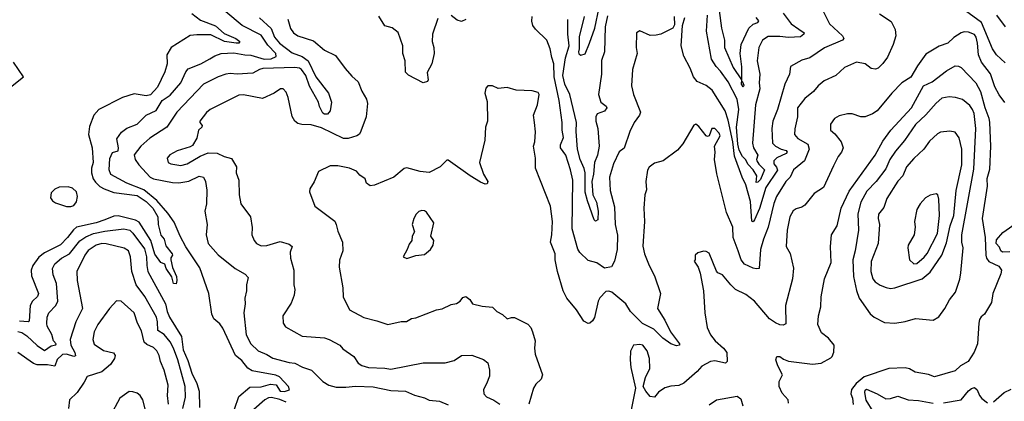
# Model space of a CAD drawing. Extents: x 1268547 to 1425625, y 515768 to 616754.
# Tile 179 of 256: x 1324157 to 1330838, y 605305 to 607893. Entities that reach past the tile are written whole.
import ezdxf

# ---------------------------------------------------------------- set-up
doc = ezdxf.new("R2010")
doc.units = 0

msp = doc.modelspace()

# ---------------------------------------------------------------- linework, layer by layer
at = {"layer": '0CON10XD'}
for points in [[(1330845, 607601.8), (1330784.7, 607655), (1330758.6, 607695), (1330683.5, 607875), (1330525, 607990)], [(1325324.6, 607935), (1325385, 607889.3), (1325485, 607852.5), (1325545, 607800.5), (1325624.3, 607765), (1325650.6, 607745), (1325643.8, 607735), (1325626.7, 607733.3), (1325546.9, 607745), (1325455, 607790.7), (1325358.9, 607791.1), (1325315, 607785.3), (1325185, 607704.6), (1325154.5, 607655.5), (1325157.4, 607595), (1325141.2, 607538.8), (1325092.9, 607435), (1325045, 607383.4), (1325015, 607375.8), (1324935, 607390.9), (1324855, 607366.7), (1324695, 607284.5), (1324660.9, 607245), (1324632, 607168), (1324624.3, 607115), (1324649.8, 607025), (1324656.5, 606925), (1324645, 606886.7), (1324645.3, 606854.7), (1324655.2, 606815), (1324671.8, 606791.8), (1324700.9, 606760.9), (1324729.6, 606745), (1324795, 606721), (1324955, 606701.3), (1325015, 606659.4), (1325059.7, 606615), (1325095, 606556.2), (1325097.5, 606505), (1325115, 606432.5), (1325137.1, 606405), (1325148.8, 606358.8), (1325191.2, 606305), (1325193.3, 606295), (1325182.3, 606277.7), (1325182, 606265), (1325195, 606213.3), (1325220.9, 606150.9), (1325224.6, 606125), (1325218.5, 606101.5), (1325201.4, 606105), (1325189.1, 606149.1), (1325150.6, 606205), (1325142.5, 606235), (1325115, 606246.7), (1325075, 606302.5), (1325046.1, 606396.1), (1324969, 606519), (1324943.4, 606533.4), (1324825, 606562.2), (1324795, 606559.8), (1324734.3, 606535.7), (1324675, 606515.5), (1324543.3, 606486.7), (1324521.5, 606468.5), (1324481.6, 606415), (1324434.5, 606365.5), (1324325, 606311), (1324286.9, 606283.1), (1324247.4, 606225), (1324234.7, 606195), (1324238, 606155), (1324284, 606035), (1324278.8, 606015), (1324245, 605984.6), (1324227.7, 605955), (1324221.3, 605848.7), (1324215, 605843.8), (1324155, 605849.1)], [(1325586.2, 605165), (1325645, 605337.5), (1325718.5, 605401.5), (1325796.3, 605403.7), (1325859.4, 605420.6), (1325896.4, 605416.4), (1325925, 605373.4), (1325955, 605370.7), (1325988.3, 605381.7), (1325982.1, 605405), (1325920.5, 605470.5), (1325895, 605482.2), (1325735, 605510.8), (1325705, 605529.6), (1325665, 605582.2), (1325621.9, 605615), (1325535, 605802), (1325515, 605831.2), (1325475, 605864.2), (1325461.4, 605895), (1325440, 606035), (1325380, 606210), (1325285, 606352.5), (1325245, 606426), (1325205, 606519.4), (1325161.4, 606581.4), (1325088, 606668), (1324999.6, 606739.6), (1324884, 606784), (1324775, 606843.5), (1324764.7, 606875), (1324768.5, 606951.5), (1324786.8, 606993.2), (1324825.3, 607004.7), (1324827.7, 607025), (1324816.2, 607085), (1324848.9, 607131.1), (1324885, 607157.5), (1324954.2, 607185), (1325015.6, 607245), (1325082.9, 607277.1), (1325123.6, 607345), (1325177.8, 607382.2), (1325251.5, 607465), (1325285, 607539.2), (1325300.6, 607559.4), (1325386, 607594), (1325447.5, 607627.5), (1325480.8, 607649.2), (1325525, 607664.7), (1325610.9, 607669.1), (1325685, 607654.7), (1325726.6, 607653.4), (1325815, 607624.6), (1325862.6, 607627.4), (1325897.3, 607642.8), (1325894.8, 607665), (1325841.1, 607721.1), (1325795, 607787.5), (1325667.8, 607855), (1325556.9, 607946.9)], [(1329992.1, 607932.1), (1330070.4, 607880.4), (1330097.3, 607827.3), (1330101.2, 607785), (1330083.3, 607725), (1330045, 607640), (1330015, 607596.7), (1329982.5, 607565), (1329965, 607558.8), (1329935, 607561.2), (1329893.6, 607593.6), (1329835, 607605.6), (1329755, 607570), (1329696, 607514), (1329615, 607477.8), (1329575, 607444.3), (1329543.6, 607406.4), (1329485, 607358.5), (1329434.7, 607295), (1329435.3, 607235), (1329416.5, 607153.5), (1329414.6, 607115), (1329436.9, 607086.9), (1329505, 607048.5), (1329514.1, 607015), (1329482, 606935), (1329408.8, 606875), (1329385.5, 606825), (1329355.3, 606794.7), (1329291.5, 606695), (1329274.1, 606645.9), (1329235.9, 606485), (1329203.8, 606405), (1329183.8, 606335), (1329175, 606206.7), (1329155, 606202.5), (1329135, 606207.3), (1329075, 606235.4), (1329052.9, 606265), (1329032.8, 606325), (1328998.9, 606415), (1328995.5, 606485), (1328953.8, 606585), (1328886.7, 606846.7), (1328872.7, 606945), (1328876.9, 606995), (1328872.7, 607035), (1328909.2, 607105), (1328903.4, 607123.4), (1328875, 607154.3), (1328854.3, 607155), (1328835, 607106.7), (1328825, 607100.8), (1328815, 607105.8), (1328765, 607169.4), (1328745, 607183.8), (1328732.3, 607177.7), (1328658, 607052), (1328621.2, 607008.8), (1328524, 606935), (1328465, 606919.1), (1328427.7, 606892.3), (1328418.2, 606871.8), (1328405.6, 606795), (1328410.3, 606740.3), (1328399.2, 606705), (1328392.2, 606615), (1328397.8, 606525), (1328386.1, 606356.1), (1328396.2, 606305), (1328427.5, 606225), (1328464.5, 606155), (1328505.5, 606035), (1328485.8, 605935), (1328535, 605855.8), (1328573.6, 605775), (1328634.6, 605695), (1328633.6, 605686.4), (1328615, 605681.8), (1328574.8, 605694.8), (1328522.1, 605732.1), (1328460.3, 605795), (1328383.1, 605833.1), (1328302.9, 605912.9), (1328271.2, 605965), (1328174.4, 606045.6), (1328155, 606052.7), (1328135, 606049.1), (1328093, 606007), (1328082.2, 605985), (1328057.6, 605872.4), (1328045, 605850), (1328026.1, 605833.9), (1328015, 605832.5), (1327985, 605848.8), (1327935, 605926), (1327869.2, 606005), (1327844.2, 606055), (1327806.2, 606185), (1327790, 606265), (1327790.8, 606305), (1327758.5, 606385), (1327768.1, 606435), (1327772.7, 606525), (1327757.9, 606627.9), (1327657, 606887), (1327658.1, 606955), (1327642.9, 607035), (1327652, 607065), (1327657.8, 607132.2), (1327650.5, 607195), (1327644.4, 607245), (1327670, 607315), (1327682.5, 607385), (1327675, 607398.8), (1327635, 607411.2), (1327525, 607416), (1327465, 607433.3), (1327405, 607426.2), (1327365, 607443.8), (1327334.2, 607445.8), (1327320.5, 607429.5), (1327314, 607395), (1327328.8, 607338.8), (1327332.2, 607205), (1327318.9, 607165), (1327314.3, 607075.7), (1327277.8, 606925), (1327304, 606845), (1327333.3, 606795), (1327329.5, 606780.5), (1327315, 606778.8), (1327285, 606792), (1327215, 606834.2), (1327065, 606941.2), (1327055, 606940), (1327010, 606895), (1326935, 606857.1), (1326875, 606862.9), (1326785, 606887.5), (1326766.4, 606883.6), (1326696.7, 606825), (1326565, 606770), (1326535, 606766.2), (1326511.2, 606785), (1326502.5, 606815), (1326465, 606838.8), (1326442.5, 606865), (1326395, 606885.7), (1326315, 606901.9), (1326265, 606902.9), (1326185.8, 606864.2), (1326155, 606793.3), (1326126, 606745), (1326124, 606725), (1326159.5, 606629.5), (1326295, 606526.2), (1326305.7, 606505), (1326315, 606460), (1326348.6, 606385), (1326350, 606325), (1326327, 606263), (1326324.2, 606215.8), (1326350, 606075), (1326352.7, 606012.7), (1326395.8, 605925), (1326492.4, 605872.4), (1326581.3, 605851.3), (1326655, 605825.7), (1326745, 605845.6), (1326783, 605847), (1326815, 605865.7), (1326845, 605871.4), (1326985, 605925.8), (1327025, 605932.5), (1327085, 605962), (1327121.7, 605968.3), (1327145, 605983.3), (1327165, 606010), (1327185, 606016.7), (1327212.5, 605995), (1327230, 605965), (1327295, 605950), (1327365, 605944), (1327395, 605914), (1327434.3, 605894.3), (1327465, 605863.8), (1327495, 605873.8), (1327515, 605873.3), (1327605, 605828.8), (1327626.2, 605805), (1327637, 605777), (1327654, 605715), (1327650, 605665), (1327655.7, 605625), (1327705.8, 605485), (1327695.8, 605455), (1327658.9, 605421.1), (1327643.1, 605395), (1327611.8, 605285)], [(1326995, 607902.5), (1326958.6, 607795), (1326955.8, 607745), (1326967.1, 607705), (1326969.2, 607665), (1326953.3, 607595), (1326922, 607535), (1326928.8, 607485), (1326925, 607473.8), (1326895, 607464), (1326795, 607516.2), (1326775, 607537.5), (1326772.9, 607615), (1326757.5, 607665), (1326756.7, 607715), (1326726.4, 607806.4), (1326685, 607838.9), (1326635, 607852.5), (1326595, 607918)], [(1327185, 607894.2), (1327155, 607882), (1327125, 607890), (1327085, 607921.2)], [(1328598, 607915), (1328600.7, 607859.3), (1328590, 607835), (1328507.5, 607795), (1328475, 607787.5), (1328435.8, 607785.8), (1328365, 607818.8), (1328343.3, 607805), (1328340, 607705), (1328348, 607665), (1328315.8, 607555), (1328309.2, 607445), (1328323.1, 607385), (1328369.2, 607265), (1328364, 607245), (1328326, 607195), (1328296.9, 607135), (1328257.9, 607022.1), (1328225, 606997.1), (1328186.5, 606915), (1328160, 606825), (1328163.5, 606735), (1328192.3, 606625), (1328197.7, 606505), (1328212.5, 606432.5), (1328210.8, 606335), (1328192.6, 606255), (1328172.8, 606217.2), (1328125, 606208.4), (1328074, 606245), (1328015, 606260), (1327959.1, 606315), (1327945, 606337.1), (1327906.1, 606475), (1327910.6, 606805), (1327895.8, 606875.8), (1327862.9, 606975), (1327826.9, 607025), (1327826.9, 607045), (1327846.6, 607095), (1327837.8, 607145), (1327837.8, 607195), (1327817.6, 607345), (1327784.1, 607505.9), (1327781.4, 607595), (1327767, 607637), (1327756.7, 607696.7), (1327733.6, 607753.6), (1327658.3, 607828.3), (1327638.8, 607855), (1327632.3, 607882.3), (1327635.6, 607915)], [(1328145, 607920.5), (1328130.2, 607845), (1328124.7, 607675), (1328105, 607617.5), (1328104.7, 607525), (1328084.1, 607385), (1328100, 607335), (1328136.5, 607306.5), (1328141.2, 607295), (1328125, 607273), (1328075.7, 607255), (1328066, 607234), (1328066, 607205), (1328080, 607155), (1328089.7, 607035), (1328077.5, 606975), (1328057.4, 606925), (1328050.2, 606845), (1328038.8, 606795), (1328045.2, 606705), (1328071.1, 606655), (1328082.5, 606595), (1328079.1, 606535), (1328065, 606527.5), (1328054.7, 606535), (1328009.8, 606665), (1327994.3, 606724.3), (1327995.3, 606745.3), (1327994.4, 606855), (1327987.4, 606885), (1327959.9, 606945), (1327941.5, 607015), (1327932.5, 607135), (1327936, 607195), (1327889.8, 607385), (1327856.4, 607456.4), (1327843.4, 607515), (1327860, 607635), (1327886.7, 607715), (1327877.4, 607795), (1327876.5, 607895)], [(1327986.5, 607915), (1327953.7, 607776.3), (1327954.5, 607695), (1327949.3, 607675), (1327951.3, 607661.3), (1327965, 607652.5), (1327995, 607661.1), (1328024.4, 607735), (1328059.3, 607835), (1328088.4, 607975)], [(1329606, 607955), (1329652, 607865), (1329741.1, 607785), (1329750.5, 607765), (1329740, 607755), (1329617.5, 607702.5), (1329518, 607635), (1329465, 607618.9), (1329388.1, 607575), (1329380.5, 607525), (1329348.5, 607455), (1329299.5, 607285), (1329267.3, 607205), (1329261.3, 607155), (1329266.4, 607055), (1329285.7, 607035.7), (1329325, 607014.1), (1329357.1, 607005), (1329365.3, 606995), (1329357.1, 606985), (1329295, 606955.8), (1329274.7, 606935), (1329274, 606915), (1329293.1, 606893.1), (1329298.4, 606871.6), (1329220.2, 606755), (1329176.5, 606613.5), (1329142.7, 606535), (1329135, 606522.1), (1329125, 606526), (1329115, 606661.2), (1329085, 606772.9), (1329058.7, 606825), (1329008.1, 606968.1), (1328995.8, 607065), (1328965, 607212.5), (1328945, 607275.7), (1328855.6, 607415), (1328815, 607446.5), (1328755, 607473.8), (1328729.2, 607505), (1328707.1, 607565), (1328664.2, 607645), (1328646.2, 607715), (1328654, 607855), (1328670.9, 607909.1)], [(1329338.3, 607938.3), (1329392.8, 607865), (1329445, 607828.6), (1329479.5, 607805), (1329478.9, 607795), (1329455, 607777.9), (1329375, 607772.2), (1329315, 607780.3), (1329235, 607778.5), (1329198.1, 607755), (1329172.7, 607705), (1329160.5, 607615), (1329178.5, 607525), (1329173.8, 607465), (1329179.1, 607425), (1329150.5, 607315), (1329130.2, 607055), (1329136.7, 607025), (1329166.7, 606975), (1329157.1, 606945), (1329159.8, 606935), (1329172.9, 606912.9), (1329210.6, 606875), (1329185, 606809.1), (1329165, 606790.4), (1329155, 606790), (1329158.3, 606835), (1329135.2, 606875.2), (1329100.5, 606910.5), (1329082.5, 606945), (1329061.3, 606965), (1329039.3, 607009.3), (1329030.4, 607049.6), (1329020.9, 607165), (1329036.8, 607285), (1329026.6, 607355), (1328965, 607471.1), (1328912.5, 607545), (1328882, 607575), (1328852.3, 607625), (1328817.3, 607815), (1328823.3, 607925)], [(1328903.6, 607955), (1328918.5, 607835), (1328939.1, 607755), (1328939.8, 607705), (1328999.6, 607569.6), (1329054, 607485), (1329052.2, 607455), (1329065, 607437.3), (1329072.6, 607447.4), (1329065, 607469.5), (1329056.2, 607476.2), (1329057.2, 607572.8), (1329045.9, 607665), (1329053.5, 607725), (1329104.4, 607835), (1329135, 607862.1), (1329166.2, 607875), (1329172.2, 607885), (1329155, 607908.1)], [(1330846.2, 607845), (1330788, 607925)], [(1325785, 607905.6), (1325862.9, 607832.9), (1325885.7, 607775), (1325920.8, 607735), (1326005, 607668.6), (1326075, 607643.5), (1326114.2, 607614.2), (1326166.9, 607506.9), (1326252.5, 607395), (1326273.3, 607335), (1326263.3, 607275), (1326245, 607253.3), (1326225, 607252), (1326215, 607260), (1326191.4, 607305), (1326185.7, 607335), (1326122.8, 607442.8), (1326099, 607515), (1326068.9, 607555), (1326055, 607564.4), (1326025, 607569.5), (1325807, 607563), (1325783.7, 607556.3), (1325739.5, 607530.5), (1325634, 607524), (1325585, 607528.5), (1325555, 607523.2), (1325504.8, 607505.2), (1325405, 607455.3), (1325222.5, 607265), (1325155.2, 607164.8), (1325041, 607089), (1324979.4, 607035), (1324934, 606976), (1324940.2, 606945), (1324965, 606909), (1325042.9, 606825), (1325065, 606814.8), (1325195, 606788.4), (1325236.6, 606786.6), (1325305, 606797.1), (1325375, 606831.1), (1325405, 606825.6), (1325418.8, 606795), (1325428.1, 606738.1), (1325423.8, 606645), (1325414.5, 606595), (1325428.9, 606505), (1325421.5, 606435), (1325436.5, 606375), (1325505, 606298.9), (1325618.8, 606205), (1325687.2, 606167.2), (1325707.5, 606145), (1325695.8, 606095), (1325697.1, 606055), (1325686, 606005), (1325688, 605965), (1325677.1, 605905), (1325693.3, 605755), (1325725.5, 605695), (1325775, 605647.3), (1325835, 605622.2), (1325875, 605597.3), (1325985, 605568.7), (1326025, 605564.5), (1326075.4, 605535.4), (1326136.9, 605516.9), (1326215, 605438.2), (1326255, 605413.9), (1326305, 605400), (1326369.5, 605400.5), (1326435, 605406.8), (1326555, 605402.4), (1326675, 605378.9), (1326775, 605374.4), (1326835.4, 605345.4), (1326905, 605328.8), (1326935, 605313.2), (1327005, 605306.5), (1327065, 605281.1)], [(1325976.9, 607896.9), (1325994.1, 607834.1), (1326015, 607804.3), (1326045, 607784.4), (1326150.8, 607750.8), (1326225, 607687.8), (1326301.1, 607651.1), (1326365, 607562), (1326410.2, 607510.2), (1326455, 607471.2), (1326479.3, 607409.3), (1326510, 607355), (1326517.5, 607325), (1326508.9, 607235), (1326473.1, 607136.9), (1326462.2, 607117.8), (1326444.2, 607105), (1326385, 607088.2), (1326355, 607086.8), (1326205, 607159.5), (1326135, 607179.6), (1326072.7, 607182.7), (1326045, 607190), (1326024, 607205), (1326005.6, 607235.6), (1325979.2, 607365), (1325965, 607402.5), (1325945, 607423.3), (1325926.4, 607423.6), (1325883.3, 607395), (1325805, 607359.6), (1325675.3, 607384.7), (1325645, 607381.8), (1325449.2, 607285), (1325425, 607264.3), (1325380, 607205), (1325378.8, 607195), (1325396, 607175), (1325394.2, 607165), (1325370.8, 607145), (1325359.5, 607090.5), (1325329.7, 607040.3), (1325315, 607030.8), (1325225, 607004.4), (1325175, 606975.6), (1325158.9, 606955), (1325165, 606924.4), (1325183.3, 606915), (1325250, 606905), (1325293.1, 606915), (1325381.3, 606968.7), (1325435, 606990.5), (1325498.2, 606988.2), (1325545, 606965.8), (1325595, 606951.2), (1325629.4, 606895), (1325627.1, 606855), (1325644.4, 606805), (1325645.8, 606705), (1325658.8, 606645), (1325724, 606555), (1325734.2, 606484.2), (1325732, 606435), (1325747.1, 606395), (1325765, 606374.4), (1325795, 606360), (1325835, 606360.6), (1325925, 606388), (1325985, 606370.4), (1326006.5, 606355), (1325993, 606317), (1325995.8, 606275), (1326016.7, 606195), (1326017.5, 606095), (1326024.3, 606064.3), (1326020.6, 606025), (1325998.5, 605971.5)], [(1330840.9, 607330.9), (1330803.6, 607383.6), (1330775, 607438.6), (1330745.2, 607525.2), (1330684.6, 607605), (1330664.1, 607655.9), (1330657.4, 607735), (1330646.5, 607775), (1330635, 607792), (1330595, 607809.3), (1330565, 607810.8), (1330546, 607805), (1330495, 607772.1), (1330455.8, 607735), (1330395.3, 607714.7), (1330305, 607659.4), (1330248.5, 607581.5), (1330205, 607504.2), (1330144, 607465), (1330075.5, 607395), (1329975, 607274.5), (1329945, 607254.5), (1329895, 607234.5), (1329865, 607234.4), (1329805.5, 607255.5), (1329775, 607255.7), (1329718.3, 607241.7), (1329685, 607223.8), (1329659.2, 607185), (1329658.8, 607145), (1329688.6, 607118.6), (1329732.2, 607065), (1329743.8, 607025), (1329734.3, 606995.7), (1329710, 606965), (1329678.2, 606901.8), (1329612, 606755), (1329549.2, 606715), (1329485, 606634.4), (1329465, 606621.9), (1329425, 606611.5), (1329405, 606597.7), (1329382.2, 606555), (1329365.5, 606465), (1329358.1, 606355), (1329385, 606307.5), (1329408.3, 606208.3), (1329400, 606135), (1329352.7, 605955), (1329355, 605831.2), (1329337.8, 605822.2), (1329315, 605824.5), (1329285, 605836.7), (1329245, 605863.6), (1329142.2, 605985), (1329085, 606029.1), (1329013.3, 606063.3), (1328983.1, 606095), (1328925, 606163.3), (1328895, 606175.8), (1328885, 606188), (1328835, 606308.8), (1328815, 606321.2), (1328797, 606323), (1328758.3, 606311.7), (1328740, 606295), (1328740, 606265), (1328733.3, 606255), (1328760, 606215), (1328773.9, 606173.9), (1328796.9, 606055), (1328806.9, 605905), (1328821.1, 605805), (1328845.6, 605755), (1328876.2, 605715), (1328932.7, 605665), (1328955.7, 605635), (1328958.8, 605575), (1328945.4, 605564.6), (1328875, 605579.3), (1328845, 605573.8), (1328785, 605542.9), (1328753.6, 605506.4), (1328663.2, 605426.8), (1328629.1, 605410.9), (1328575, 605407.9), (1328533.8, 605396.2), (1328492.7, 605367.3), (1328465, 605333.3), (1328435, 605336.7), (1328405, 605373.3), (1328388.8, 605405), (1328404.3, 605465.7), (1328433, 605527), (1328430, 605595), (1328415, 605646.7), (1328385, 605686.2), (1328365, 605691.2), (1328322.5, 605685), (1328302.9, 605645), (1328299.4, 605585), (1328304.5, 605535), (1328335.7, 605395), (1328295, 605190)], [(1324095.3, 607435), (1324182.2, 607505), (1324114.5, 607605)], [(1329375, 605292.5), (1329370.8, 605315), (1329331.1, 605361.1), (1329309.5, 605405), (1329310.2, 605439.8), (1329334, 605485), (1329300.8, 605545), (1329288.8, 605585), (1329295, 605608.8), (1329315, 605608), (1329340.6, 605590.6), (1329375, 605578), (1329536.2, 605556.2), (1329595, 605564.4), (1329661.1, 605598.9), (1329670.3, 605609.7), (1329681.7, 605638.3), (1329683.8, 605685), (1329645, 605732), (1329598.9, 605768.9), (1329573.4, 605826.6), (1329577.5, 605885), (1329592.9, 605945), (1329596.3, 606013.7), (1329618.6, 606135), (1329664.5, 606245.5), (1329660, 606355), (1329665.8, 606435), (1329705, 606496.2), (1329731.2, 606615), (1329785, 606730), (1329962.2, 606975), (1330015, 607070.5), (1330068.2, 607145), (1330207.8, 607295), (1330288.9, 607445), (1330347.7, 607472.3), (1330445, 607545.5), (1330505, 607580), (1330528.3, 607578.3), (1330545, 607570), (1330644.8, 607464.8), (1330675.8, 607405.8), (1330706.7, 607296.7), (1330734.2, 607225), (1330737.6, 607195), (1330744.7, 607035), (1330737.1, 606877.1), (1330719.2, 606815), (1330722.5, 606765), (1330687.5, 606545), (1330708.9, 606415), (1330712.5, 606295), (1330716.9, 606275), (1330732.2, 606252.2), (1330800.8, 606220.8), (1330819.1, 606195), (1330815, 606168.8), (1330759.4, 606035), (1330752.5, 605975), (1330704.4, 605895.6), (1330682.3, 605877.7), (1330670.6, 605859.4), (1330665.6, 605835), (1330655.7, 605695), (1330632.7, 605637.3), (1330592, 605575), (1330542, 605545), (1330505, 605510.8), (1330365, 605471.1), (1330325, 605486.4), (1330233, 605503), (1330195, 605524), (1330165, 605532.5), (1330055, 605527.5), (1329888.1, 605471.9), (1329834, 605426), (1329801.8, 605385), (1329796.1, 605355), (1329808.4, 605325), (1329813.3, 605283.2)], [(1330095, 605834.2), (1330165, 605845.8), (1330235, 605865.8), (1330355.9, 605854.1), (1330393, 605877), (1330435, 605933.3), (1330466.8, 605993.2), (1330506.9, 606045), (1330536.2, 606133.8), (1330543.7, 606176.3), (1330558.5, 606345), (1330550.7, 606385), (1330550.6, 606435), (1330631.1, 606878.9), (1330645.8, 607155), (1330633.3, 607256.7), (1330623.1, 607285), (1330605, 607310.5), (1330555, 607352.5), (1330506.6, 607366.6), (1330465, 607370.8), (1330415, 607361.8), (1330375, 607327.9), (1330305, 607247.5), (1330235, 607181.8), (1330161.1, 607075), (1330099, 607001), (1330061.7, 606945), (1330035, 606881.8), (1329969.3, 606795), (1329905, 606730), (1329865.6, 606655), (1329845, 606576.7), (1329847.8, 606465), (1329826.7, 606325), (1329810.2, 606265), (1329815, 606151.2), (1329834.6, 606055.4), (1329852.5, 606005), (1329927.8, 605897.8), (1329955.6, 605875.6), (1330025, 605838.8), (1330095, 605834.2)], [(1330065, 606069.3), (1330095, 606073.9), (1330280, 606135), (1330335, 606181.1), (1330413.6, 606296.4), (1330445, 606380.8), (1330470.9, 606495), (1330495.6, 606565), (1330512.3, 606735), (1330549.2, 606909.2), (1330550, 607015), (1330532.2, 607092.2), (1330505, 607130), (1330467.9, 607137.9), (1330405, 607131.5), (1330385, 607120), (1330330.5, 607069.5), (1330292.2, 607015), (1330225, 606952.2), (1330175.7, 606895), (1330149.2, 606835), (1330115, 606798.6), (1330040.5, 606679.5), (1330021.6, 606618.4), (1329984.5, 606575), (1329981.5, 606545), (1329991.2, 606505), (1329981.5, 606375), (1329936, 606254), (1329933.2, 606185), (1329946.9, 606135), (1329960.9, 606115), (1329995, 606091.5), (1330035.9, 606075.9), (1330065, 606069.3)], [(1324505, 606625.6), (1324525, 606632.8), (1324542, 606658), (1324549.9, 606695), (1324541.8, 606725), (1324515, 606750.7), (1324485, 606760.1), (1324425, 606756.4), (1324395, 606743.3), (1324371.9, 606718.1), (1324366.2, 606685), (1324379.8, 606665), (1324400.7, 606650.7), (1324475, 606625.9), (1324505, 606625.6)], [(1330225, 606237.8), (1330245, 606240), (1330295, 606282.1), (1330315, 606306.9), (1330385, 606443.8), (1330399.1, 606565), (1330394, 606675), (1330386.7, 606705), (1330375, 606712.5), (1330335, 606703.3), (1330304.4, 606685.6), (1330268, 606645), (1330244.2, 606605), (1330228.8, 606525), (1330234, 606485), (1330227.5, 606435), (1330186, 606365), (1330182.9, 606345), (1330196, 606265), (1330225, 606237.8)], [(1326785, 606273.3), (1326845, 606293.8), (1326905, 606300.8), (1326943.8, 606335), (1326963.3, 606365), (1326966.7, 606395), (1326947.5, 606425), (1326966.7, 606515), (1326917.4, 606587.4), (1326905, 606597.1), (1326885, 606599.4), (1326865, 606592.9), (1326847.5, 606575), (1326832, 606545), (1326821.2, 606505), (1326836.7, 606455), (1326820, 606425), (1326817.5, 606395), (1326799.3, 606370.7), (1326787.5, 606335), (1326760, 606285), (1326785, 606273.3)], [(1330875, 606319), (1330825, 606316.8), (1330814.8, 606324.8), (1330805, 606349.6), (1330783.9, 606375), (1330785, 606399.8), (1330829.1, 606450.9), (1330934.8, 606525.2)], [(1324385, 606163.8), (1324380.9, 606205), (1324395, 606236.5), (1324441.2, 606275), (1324494.9, 606305.1), (1324565, 606393.2), (1324605, 606421.4), (1324657.7, 606442.3), (1324735, 606459.3), (1324864.2, 606474.2), (1324905, 606465.3), (1324925.8, 606445.8), (1325005, 606339.6), (1325018.3, 606285), (1325019.4, 606225), (1325027, 606185), (1325145.7, 605965), (1325157.2, 605915), (1325174.6, 605875.4), (1325254.8, 605745), (1325266.9, 605655), (1325298.7, 605581.3), (1325324.5, 605495), (1325358.7, 605425), (1325374.5, 605374.5), (1325378, 605262)], [(1325264.8, 605255), (1325283.3, 605333.3), (1325281.1, 605405), (1325230.7, 605585), (1325201.6, 605665), (1325177.4, 605707.4), (1325137.5, 605757.5), (1325094.2, 605785), (1325093.2, 605845), (1325085.3, 605875), (1325005.5, 606015.5), (1324946.8, 606095), (1324918.8, 606185), (1324910, 606285), (1324895, 606324.4), (1324865, 606343.1), (1324745, 606372.9), (1324715, 606375.2), (1324677.2, 606362.8), (1324622.6, 606327.4), (1324599.5, 606295), (1324544.5, 606185), (1324548.1, 606125), (1324583.5, 605935), (1324537.5, 605845), (1324499.2, 605725), (1324503.2, 605685), (1324531.7, 605635), (1324536.5, 605613.5), (1324525, 605609.8), (1324475, 605624.8), (1324448.8, 605621.2), (1324412.5, 605587.5), (1324395, 605543.8), (1324345, 605552.5), (1324275, 605551.1), (1324250.1, 605560.1), (1324145, 605636.7)], [(1324145, 605778.4), (1324171.8, 605771.8), (1324205, 605748.6), (1324275, 605682.9), (1324325, 605648.8), (1324369.9, 605680.1), (1324402.9, 605687.1), (1324405.5, 605695), (1324386.8, 605715), (1324375, 605758.6), (1324344.7, 605814.7), (1324341.9, 605831.9), (1324344.6, 605875), (1324354.7, 605905.3), (1324401.5, 605955), (1324415.3, 605984.7), (1324406.9, 606105), (1324385, 606163.8)], [(1325167.6, 605285), (1325159.1, 605345), (1325164.6, 605415), (1325137.1, 605515), (1325112.9, 605575), (1325104.6, 605615), (1325087.8, 605647.8), (1325065, 605668.7), (1325019.1, 605689.1), (1325002.2, 605705), (1324983, 605783), (1324956.9, 605835), (1324933.8, 605905), (1324845, 605984.2), (1324815, 605985.8), (1324765.9, 605934.1), (1324687.1, 605825), (1324662.3, 605775), (1324654.5, 605725), (1324663.3, 605693.3), (1324725, 605649.1), (1324793.1, 605633.1), (1324804.2, 605615), (1324801.4, 605595), (1324774.4, 605555), (1324714.7, 605505.3), (1324615, 605474), (1324595.7, 605435), (1324547.5, 605365), (1324496, 605315), (1324488.9, 605255)], [(1325998.5, 605971.5), (1325941.9, 605885), (1325945.8, 605835.8), (1325960.9, 605810.9), (1326075, 605745.8), (1326225, 605735.5), (1326256.2, 605725), (1326328.8, 605685), (1326349.7, 605659.7), (1326425, 605608), (1326453.6, 605563.6), (1326477.9, 605547.9), (1326525, 605534.5), (1326635, 605530.6), (1326675, 605522.5), (1326895, 605565.6), (1327045, 605566.5), (1327105, 605582.5), (1327155, 605615.6), (1327225, 605616.9), (1327305, 605587.5), (1327334.3, 605565), (1327344.3, 605515), (1327344.4, 605475), (1327325, 605423.8), (1327304, 605385), (1327306.2, 605355), (1327325.8, 605335), (1327375, 605312.3), (1327415.5, 605285)], [(1329948.2, 605235), (1329901.6, 605311.6), (1329892.1, 605365), (1329895, 605381.4), (1329902.5, 605387.5), (1329975, 605356.2), (1330035, 605321.4), (1330066.9, 605323.1), (1330115, 605340.6), (1330185, 605313.8), (1330255, 605310), (1330355, 605291.8)], [(1330425, 605294.2), (1330545, 605314.5), (1330594.8, 605375.2), (1330615, 605392.3), (1330635, 605398.2), (1330655, 605382.5), (1330669.4, 605345), (1330685, 605324.5), (1330723.8, 605295)], [(1330765, 605301.1), (1330837.5, 605365), (1330885, 605386.7)], [(1325011.9, 605245), (1324991.9, 605315), (1324974.5, 605344.5), (1324955, 605359.2), (1324925, 605370), (1324899.5, 605370.5), (1324836, 605325), (1324772.2, 605205)], [(1325965, 605298.9), (1325923.5, 605316.5), (1325865, 605330), (1325845, 605327.4), (1325821.5, 605315), (1325745, 605248.6)], [(1328835, 605280), (1328885, 605314.2), (1329025, 605340), (1329050.7, 605320.7), (1329065, 605274.3)]]:
    msp.add_lwpolyline(points, dxfattribs=at)

doc.saveas('drawing.dxf')
